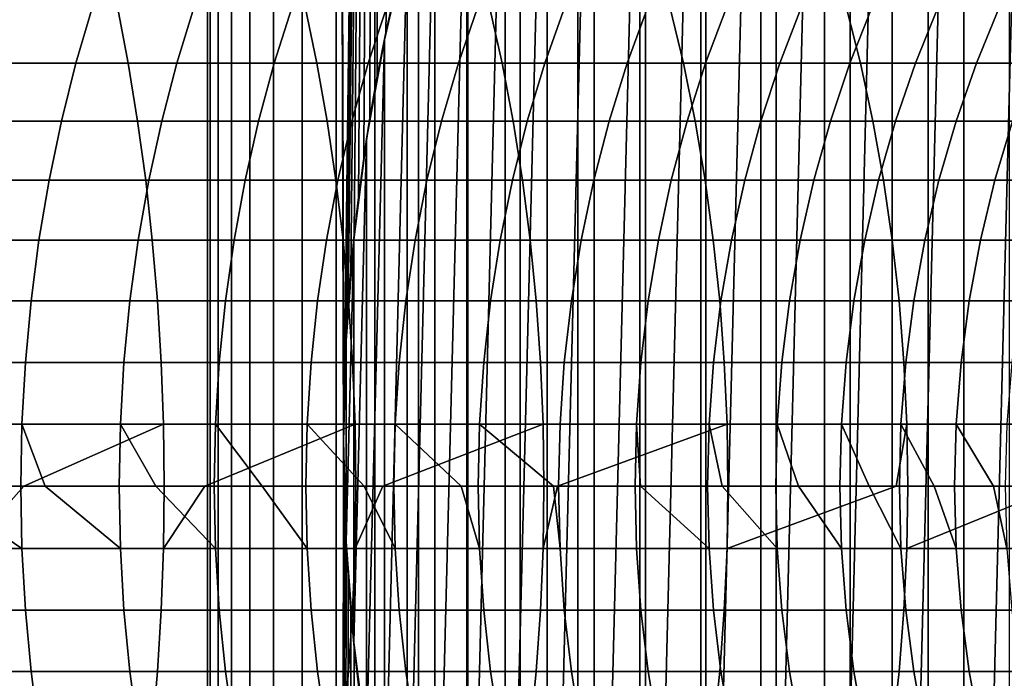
# Model space of a CAD drawing. Header units: metres. Extents: x -244 to 24, y -123 to 0.
# Tile 108 of 146: x -26 to -15, y -31 to -24. Entities that reach past the tile are written whole.
import ezdxf

# ---------------------------------------------------------------- set-up
doc = ezdxf.new("R2010")
doc.units = ezdxf.units.M
doc.layers.add('solid_10_231_103_000', color=7, linetype='CONTINUOUS')

msp = doc.modelspace()

# ---------------------------------------------------------------- linework, layer by layer
at = {"layer": 'solid_10_231_103_000'}
for points in [[(-23.5, -107), (-23.470789, -107, 1.171371), (-23.470787, -1, 1.171378), (-23.5, -1)], [(-23.470789, -107, -1.171371), (-23.5, -107), (-23.5, -1), (-23.470787, -1, -1.171379)], [(-23.470789, -107, 1.171371), (-23.383224, -107, 2.339831), (-23.383223, -1, 2.339844), (-23.470787, -1, 1.171378)], [(-23.470787, -1, -1.171379), (-23.383223, -1, -2.339845), (-23.383224, -107, -2.339831), (-23.470789, -107, -1.171371)], [(-23.383224, -107, 2.339831), (-23.237528, -107, 3.502476), (-23.237524, -1, 3.502493), (-23.383223, -1, 2.339844)], [(-23.383223, -1, -2.339845), (-23.237524, -1, -3.502494), (-23.237528, -107, -3.502476), (-23.383224, -107, -2.339831)], [(-23.237528, -107, 3.502476), (-23.034058, -107, 4.656412), (-23.034054, -1, 4.656434), (-23.237524, -1, 3.502493)], [(-23.237524, -1, -3.502494), (-23.034054, -1, -4.656436), (-23.034058, -107, -4.656412), (-23.237528, -107, -3.502476)], [(-23.034058, -107, 4.656412), (-22.773323, -107, 5.798772), (-22.773315, -1, 5.798798), (-23.034054, -1, 4.656434)], [(-23.034054, -1, -4.656436), (-22.773315, -1, -5.7988), (-22.773323, -107, -5.798772), (-23.034058, -107, -4.656412)], [(-22.773323, -107, 5.798772), (-22.455971, -107, 6.926718), (-22.455961, -1, 6.926746), (-22.773315, -1, 5.798798)], [(-22.773315, -1, -5.7988), (-22.455959, -1, -6.926749), (-22.455971, -107, -6.926718), (-22.773323, -107, -5.798772)], [(-22.455971, -107, 6.926718), (-22.082787, -107, 8.037445), (-22.082777, -1, 8.037473), (-22.455961, -1, 6.926746)], [(-22.455959, -1, -6.926749), (-22.082775, -1, -8.037476), (-22.082787, -107, -8.037445), (-22.455971, -107, -6.926718)], [(-22.082787, -107, 8.037445), (-21.654701, -107, 9.128193), (-21.65469, -1, 9.128219), (-22.082777, -1, 8.037473)], [(-22.000078, -28.501669, -8.261148), (-22.082787, -107, -8.037445), (-22.082775, -1, -8.037476)], [(-21.987936, -27.770149, -8.293411), (-21.997023, -28.137754, -8.269279), (-22.082775, -1, -8.037476), (-21.65469, -1, -9.128221)], [(-22.000078, -28.501669, -8.261148), (-22.082775, -1, -8.037476), (-21.997023, -28.137754, -8.269279)], [(-21.987936, -27.770149, -8.293411), (-21.65469, -1, -9.128221), (-21.972406, -27.397804, -8.334468)], [(-21.972406, -27.397804, -8.334468), (-21.65469, -1, -9.128221), (-21.949986, -27.017151, -8.39334)], [(-21.949986, -27.017151, -8.39334), (-21.65469, -1, -9.128221), (-21.920256, -26.627705, -8.470679)], [(-21.920256, -26.627705, -8.470679), (-21.65469, -1, -9.128221), (-21.88204, -26.22522, -8.568915)], [(-21.88204, -26.22522, -8.568915), (-21.65469, -1, -9.128221), (-21.835014, -25.810049, -8.688046)], [(-21.835014, -25.810049, -8.688046), (-21.65469, -1, -9.128221), (-21.777472, -25.379335, -8.831292)], [(-21.777472, -25.379335, -8.831292), (-21.65469, -1, -9.128221), (-21.709034, -24.933342, -8.998214)], [(-21.709034, -24.933342, -8.998214), (-21.65469, -1, -9.128221), (-21.627775, -24.470592, -9.191807)], [(-21.654701, -107, 9.128193), (-21.172779, -107, 10.196246), (-21.172768, -1, 10.196269), (-21.65469, -1, 9.128219)], [(-21.533094, -23.99124, -9.411476), (-21.627775, -24.470592, -9.191807), (-21.65469, -1, -9.128221), (-21.172768, -1, -10.19627)], [(-21.533094, -23.99124, -9.411476), (-21.172768, -1, -10.19627), (-21.422625, -23.493219, -9.660287)], [(-21.172779, -107, 10.196246), (-20.638218, -107, 11.238949), (-20.638206, -1, 11.23897), (-21.172768, -1, 10.196269)], [(-20.638218, -107, 11.238949), (-20.052347, -107, 12.253709), (-20.052336, -1, 12.253728), (-20.638206, -1, 11.23897)], [(-20.052347, -107, 12.253709), (-19.416624, -107, 13.238004), (-19.416611, -1, 13.238022), (-20.052336, -1, 12.253728)], [(-19.416624, -107, 13.238004), (-18.732626, -107, 14.189387), (-18.732615, -1, 14.189404), (-19.416611, -1, 13.238022)], [(-18.732626, -107, 14.189387), (-18.002056, -107, 15.105494), (-18.002045, -1, 15.105509), (-18.732615, -1, 14.189404)], [(-18.002056, -107, 15.105494), (-17.22673, -107, 15.984046), (-17.226719, -1, 15.984059), (-18.002045, -1, 15.105509)], [(-17.22673, -107, 15.984046), (-16.408577, -107, 16.822859), (-16.408566, -1, 16.82287), (-17.226719, -1, 15.984059)], [(-16.408577, -107, 16.822859), (-15.549629, -107, 17.619848), (-15.549617, -1, 17.619858), (-16.408566, -1, 16.82287)], [(-15.549629, -107, 17.619848), (-14.652022, -107, 18.37303), (-14.652011, -1, 18.373039), (-15.549617, -1, 17.619858)], [(-15.157004, -44.445679, -100), (-15.157004, -12.554319, -100), (-14.330184, -11.807316, -100)], [(-14.330184, -45.192684, -100), (-15.157004, -44.445679, -100), (-14.330184, -11.807316, -100)], [(-15.945681, -43.657005, -100), (-15.945681, -13.342996, -100), (-15.157004, -12.554319, -100)], [(-15.157004, -44.445679, -100), (-15.945681, -43.657005, -100), (-15.157004, -12.554319, -100)], [(-16.692684, -42.830185, -100), (-16.692684, -14.169816, -100), (-15.945681, -13.342996, -100)], [(-15.945681, -43.657005, -100), (-16.692684, -42.830185, -100), (-15.945681, -13.342996, -100)], [(-17.396851, -41.966587, -100), (-17.396851, -15.033413, -100), (-16.692684, -14.169816, -100)], [(-16.692684, -42.830185, -100), (-17.396851, -41.966587, -100), (-16.692684, -14.169816, -100)], [(-18.056993, -41.0676, -100), (-18.056993, -15.932399, -100), (-17.396851, -15.033413, -100)], [(-17.396851, -41.966587, -100), (-18.056993, -41.0676, -100), (-17.396851, -15.033413, -100)], [(-18.670191, -40.137177, -100), (-18.670191, -16.862823, -100), (-18.056993, -15.932399, -100)], [(-18.056993, -41.0676, -100), (-18.670191, -40.137177, -100), (-18.056993, -15.932399, -100)], [(-19.23547, -39.176891, -100), (-19.23547, -17.823109, -100), (-18.670191, -16.862823, -100)], [(-18.670191, -40.137177, -100), (-19.23547, -39.176891, -100), (-18.670191, -16.862823, -100)], [(-19.751841, -38.188374, -100), (-19.751841, -18.811626, -100), (-19.23547, -17.823109, -100)], [(-19.23547, -39.176891, -100), (-19.751841, -38.188374, -100), (-19.23547, -17.823109, -100)], [(-20.217093, -37.17577, -100), (-20.217093, -19.82423, -100), (-19.751841, -18.811626, -100)], [(-19.751841, -38.188374, -100), (-20.217093, -37.17577, -100), (-19.751841, -18.811626, -100)], [(-20.630447, -36.140938, -100), (-20.630447, -20.859064, -100), (-20.217093, -19.82423, -100)], [(-20.217093, -37.17577, -100), (-20.630447, -36.140938, -100), (-20.217093, -19.82423, -100)], [(-20.99114, -35.085739, -100), (-20.99114, -21.914261, -100), (-20.630447, -20.859064, -100)], [(-20.630447, -36.140938, -100), (-20.99114, -35.085739, -100), (-20.630447, -20.859064, -100)], [(-21.297712, -34.014267, -100), (-21.297712, -22.985733, -100), (-20.99114, -21.914261, -100)], [(-20.99114, -35.085739, -100), (-21.297712, -34.014267, -100), (-20.99114, -21.914261, -100)], [(-21.295355, -22.976419, -9.937699), (-21.297712, -22.985733, -100), (-21.549604, -24.071247, -100), (-21.422625, -23.493219, -9.660287)], [(-21.549604, -32.928753, -100), (-21.549604, -24.071247, -100), (-21.297712, -22.985733, -100)], [(-21.297712, -34.014267, -100), (-21.549604, -32.928753, -100), (-21.297712, -22.985733, -100)], [(-21.533094, -23.99124, -9.411476), (-21.422625, -23.493219, -9.660287), (-21.549604, -24.071247, -100)], [(-26.605532, -23.705347, 216.842758), (-26.495928, -24.328758, 217.105515), (-24.376387, -24.328758, 216.173843), (-24.495872, -23.705347, 215.915421)], [(-26.101212, -24.328758, 191.509506), (-25.926508, -23.705347, 191.734314), (-24.769331, -23.705347, 190.799286), (-24.952431, -24.328758, 190.581268)], [(-24.952431, -24.328758, 190.581268), (-24.769331, -23.705347, 190.799286), (-23.648436, -23.705347, 189.82106), (-23.83967, -24.328758, 189.610138)], [(-24.495872, -23.705347, 215.915421), (-24.376387, -24.328758, 216.173843), (-22.293692, -24.328758, 215.162476), (-22.422892, -23.705347, 214.908768)], [(-23.83967, -24.328758, 189.610138), (-23.648436, -23.705347, 189.82106), (-22.565437, -23.705347, 188.801041), (-22.764532, -24.328758, 188.597519)], [(-22.764532, -24.328758, 188.597519), (-22.565437, -23.705347, 188.801041), (-21.521893, -23.705347, 187.740677), (-21.728559, -24.328758, 187.544861)], [(-22.422892, -23.705347, 214.908768), (-22.293692, -24.328758, 215.162476), (-20.250843, -24.328758, 214.072861), (-20.389568, -23.705347, 213.824249)], [(-21.728559, -24.328758, 187.544861), (-21.521893, -23.705347, 187.740677), (-20.5193, -23.705347, 186.641525), (-20.733242, -24.328758, 186.45369)], [(-20.733242, -24.328758, 186.45369), (-20.5193, -23.705347, 186.641525), (-19.559103, -23.705347, 185.505142), (-19.780014, -24.328758, 185.325562)], [(-20.389568, -23.705347, 213.824249), (-20.250843, -24.328758, 214.072861), (-18.250774, -24.328758, 212.906586), (-18.398827, -23.705347, 212.663406)], [(-19.780014, -24.328758, 185.325562), (-19.559103, -23.705347, 185.505142), (-18.642685, -23.705347, 184.333176), (-18.870245, -24.328758, 184.162094)], [(-18.870245, -24.328758, 184.162094), (-18.642685, -23.705347, 184.333176), (-17.771358, -23.705347, 183.127304), (-18.005243, -24.328758, 182.964966)], [(-18.398827, -23.705347, 212.663406), (-18.250774, -24.328758, 212.906586), (-16.296364, -24.328758, 211.665298), (-16.453529, -23.705347, 211.427917)], [(-18.005243, -24.328758, 182.964966), (-17.771358, -23.705347, 183.127304), (-16.946381, -23.705347, 181.889267), (-17.186253, -24.328758, 181.735916)], [(-17.186253, -24.328758, 181.735916), (-16.946381, -23.705347, 181.889267), (-16.168936, -23.705347, 180.620834), (-16.41445, -24.328758, 180.476685)], [(-16.453529, -23.705347, 211.427917), (-16.296364, -24.328758, 211.665298), (-14.390423, -24.328758, 210.350815), (-14.556477, -23.705347, 210.119553)], [(-16.41445, -24.328758, 180.476685), (-16.168936, -23.705347, 180.620834), (-15.440145, -23.705347, 179.323853), (-15.690947, -24.328758, 179.189102)], [(-15.690947, -24.328758, 179.189102), (-15.440145, -23.705347, 179.323853), (-14.761051, -23.705347, 178.000153), (-15.016782, -24.328758, 177.875015)], [(-15.016782, -24.328758, 177.875015), (-14.761051, -23.705347, 178.000153), (-14.132635, -23.705347, 176.651657), (-14.392926, -24.328758, 176.536316)], [(-21.533094, -23.99124, -9.411476), (-21.549604, -24.071247, -100), (-21.746326, -25.168739, -100), (-21.627775, -24.470592, -9.191807)], [(-21.746326, -31.831261, -100), (-21.746326, -25.168739, -100), (-21.549604, -24.071247, -100)], [(-21.549604, -32.928753, -100), (-21.746326, -31.831261, -100), (-21.549604, -24.071247, -100)], [(-26.495928, -24.328758, 217.105515), (-26.400206, -24.967407, 217.335007), (-24.27203, -24.967407, 216.399536), (-24.376387, -24.328758, 216.173843)], [(-26.25379, -24.967407, 191.313171), (-26.101212, -24.328758, 191.509506), (-24.952431, -24.328758, 190.581268), (-25.112343, -24.967407, 190.390869)], [(-25.112343, -24.967407, 190.390869), (-24.952431, -24.328758, 190.581268), (-23.83967, -24.328758, 189.610138), (-24.006687, -24.967407, 189.425934)], [(-24.376387, -24.328758, 216.173843), (-24.27203, -24.967407, 216.399536), (-22.180855, -24.967407, 215.384048), (-22.293692, -24.328758, 215.162476)], [(-24.006687, -24.967407, 189.425934), (-23.83967, -24.328758, 189.610138), (-22.764532, -24.328758, 188.597519), (-22.938412, -24.967407, 188.419785)], [(-22.938412, -24.967407, 188.419785), (-22.764532, -24.328758, 188.597519), (-21.728559, -24.328758, 187.544861), (-21.909054, -24.967407, 187.37384)], [(-22.293692, -24.328758, 215.162476), (-22.180855, -24.967407, 215.384048), (-20.129684, -24.967407, 214.289993), (-20.250843, -24.328758, 214.072861)], [(-21.909054, -24.967407, 187.37384), (-21.728559, -24.328758, 187.544861), (-20.733242, -24.328758, 186.45369), (-20.920092, -24.967407, 186.289627)], [(-20.920092, -24.967407, 186.289627), (-20.733242, -24.328758, 186.45369), (-19.780014, -24.328758, 185.325562), (-19.97295, -24.967407, 185.168701)], [(-20.250843, -24.328758, 214.072861), (-20.129684, -24.967407, 214.289993), (-18.121471, -24.967407, 213.118958), (-18.250774, -24.328758, 212.906586)], [(-19.97295, -24.967407, 185.168701), (-19.780014, -24.328758, 185.325562), (-18.870245, -24.328758, 184.162094), (-19.068989, -24.967407, 184.012665)], [(-19.068989, -24.967407, 184.012665), (-18.870245, -24.328758, 184.162094), (-18.005243, -24.328758, 182.964966), (-18.209509, -24.967407, 182.823196)], [(-18.250774, -24.328758, 212.906586), (-18.121471, -24.967407, 213.118958), (-16.159101, -24.967407, 211.872635), (-16.296364, -24.328758, 211.665298)], [(-18.209509, -24.967407, 182.823196), (-18.005243, -24.328758, 182.964966), (-17.186253, -24.328758, 181.735916), (-17.395746, -24.967407, 181.60199)], [(-17.395746, -24.967407, 181.60199), (-17.186253, -24.328758, 181.735916), (-16.41445, -24.328758, 180.476685), (-16.628872, -24.967407, 180.3508)], [(-16.628872, -24.967407, 180.3508), (-16.41445, -24.328758, 180.476685), (-15.690947, -24.328758, 179.189102), (-15.909987, -24.967407, 179.071442)], [(-16.296364, -24.328758, 211.665298), (-16.159101, -24.967407, 211.872635), (-14.245399, -24.967407, 210.552795), (-14.390423, -24.328758, 210.350815)], [(-15.909987, -24.967407, 179.071442), (-15.690947, -24.328758, 179.189102), (-15.016782, -24.328758, 177.875015), (-15.240128, -24.967407, 177.765732)], [(-15.240128, -24.967407, 177.765732), (-15.016782, -24.328758, 177.875015), (-14.392926, -24.328758, 176.536316), (-14.620255, -24.967407, 176.435577)], [(-21.709034, -24.933342, -8.998214), (-21.627775, -24.470592, -9.191807), (-21.746326, -25.168739, -100)], [(-26.400206, -24.967407, 217.335007), (-26.318674, -25.619209, 217.530472), (-24.183147, -25.619209, 216.591766), (-24.27203, -24.967407, 216.399536)], [(-26.383747, -25.619209, 191.14595), (-26.25379, -24.967407, 191.313171), (-25.112343, -24.967407, 190.390869), (-25.248547, -25.619209, 190.228683)], [(-25.248547, -25.619209, 190.228683), (-25.112343, -24.967407, 190.390869), (-24.006687, -24.967407, 189.425934), (-24.148943, -25.619209, 189.269043)], [(-24.27203, -24.967407, 216.399536), (-24.183147, -25.619209, 216.591766), (-22.084747, -25.619209, 215.572769), (-22.180855, -24.967407, 215.384048)], [(-24.148943, -25.619209, 189.269043), (-24.006687, -24.967407, 189.425934), (-22.938412, -24.967407, 188.419785), (-23.086514, -25.619209, 188.268387)], [(-23.086514, -25.619209, 188.268387), (-22.938412, -24.967407, 188.419785), (-21.909054, -24.967407, 187.37384), (-22.062788, -25.619209, 187.22818)], [(-22.180855, -24.967407, 215.384048), (-22.084747, -25.619209, 215.572769), (-20.026491, -25.619209, 214.47493), (-20.129684, -24.967407, 214.289993)], [(-22.062788, -25.619209, 187.22818), (-21.909054, -24.967407, 187.37384), (-20.920092, -24.967407, 186.289627), (-21.079239, -25.619209, 186.149902)], [(-21.709034, -24.933342, -8.998214), (-21.746326, -25.168739, -100), (-21.887127, -26.27442, -100), (-21.777472, -25.379335, -8.831292)], [(-21.079239, -25.619209, 186.149902), (-20.920092, -24.967407, 186.289627), (-19.97295, -24.967407, 185.168701), (-20.13728, -25.619209, 185.03511)], [(-20.13728, -25.619209, 185.03511), (-19.97295, -24.967407, 185.168701), (-19.068989, -24.967407, 184.012665), (-19.238266, -25.619209, 183.885406)], [(-20.129684, -24.967407, 214.289993), (-20.026491, -25.619209, 214.47493), (-18.011339, -25.619209, 213.299866), (-18.121471, -24.967407, 213.118958)], [(-19.238266, -25.619209, 183.885406), (-19.068989, -24.967407, 184.012665), (-18.209509, -24.967407, 182.823196), (-18.383492, -25.619209, 182.702438)], [(-18.383492, -25.619209, 182.702438), (-18.209509, -24.967407, 182.823196), (-17.395746, -24.967407, 181.60199), (-17.574183, -25.619209, 181.4879)], [(-18.121471, -24.967407, 213.118958), (-18.011339, -25.619209, 213.299866), (-16.042191, -25.619209, 212.049225), (-16.159101, -24.967407, 211.872635)], [(-17.574183, -25.619209, 181.4879), (-17.395746, -24.967407, 181.60199), (-16.628872, -24.967407, 180.3508), (-16.811504, -25.619209, 180.243576)], [(-16.811504, -25.619209, 180.243576), (-16.628872, -24.967407, 180.3508), (-15.909987, -24.967407, 179.071442), (-16.096554, -25.619209, 178.971207)], [(-16.159101, -24.967407, 211.872635), (-16.042191, -25.619209, 212.049225), (-14.121875, -25.619209, 210.724823), (-14.245399, -24.967407, 210.552795)], [(-16.096554, -25.619209, 178.971207), (-15.909987, -24.967407, 179.071442), (-15.240128, -24.967407, 177.765732), (-15.430359, -25.619209, 177.672653)], [(-15.430359, -25.619209, 177.672653), (-15.240128, -24.967407, 177.765732), (-14.620255, -24.967407, 176.435577), (-14.813879, -25.619209, 176.349777)], [(-14.813879, -25.619209, 176.349777), (-14.620255, -24.967407, 176.435577), (-14.051261, -24.967407, 175.08287), (-14.247999, -25.619209, 175.004471)], [(-21.887127, -30.72558, -100), (-21.887127, -26.27442, -100), (-21.746326, -25.168739, -100)], [(-21.746326, -31.831261, -100), (-21.887127, -30.72558, -100), (-21.746326, -25.168739, -100)], [(-21.835014, -25.810049, -8.688046), (-21.777472, -25.379335, -8.831292), (-21.887127, -26.27442, -100)], [(-26.490658, -26.28204, 191.008392), (-26.383747, -25.619209, 191.14595), (-25.248547, -25.619209, 190.228683), (-25.360598, -26.28204, 190.095276)], [(-26.318674, -25.619209, 217.530472), (-26.2516, -26.28204, 217.691269), (-24.110025, -26.28204, 216.749908), (-24.183147, -25.619209, 216.591766)], [(-25.360598, -26.28204, 190.095276), (-25.248547, -25.619209, 190.228683), (-24.148943, -25.619209, 189.269043), (-24.26597, -26.28204, 189.139969)], [(-24.26597, -26.28204, 189.139969), (-24.148943, -25.619209, 189.269043), (-23.086514, -25.619209, 188.268387), (-23.208351, -26.28204, 188.143845)], [(-24.183147, -25.619209, 216.591766), (-24.110025, -26.28204, 216.749908), (-22.005682, -26.28204, 215.728012), (-22.084747, -25.619209, 215.572769)], [(-23.208351, -26.28204, 188.143845), (-23.086514, -25.619209, 188.268387), (-22.062788, -25.619209, 187.22818), (-22.18926, -26.28204, 187.108353)], [(-22.18926, -26.28204, 187.108353), (-22.062788, -25.619209, 187.22818), (-21.079239, -25.619209, 186.149902), (-21.210163, -26.28204, 186.034958)], [(-22.084747, -25.619209, 215.572769), (-22.005682, -26.28204, 215.728012), (-19.941597, -26.28204, 214.627075), (-20.026491, -25.619209, 214.47493)], [(-21.210163, -26.28204, 186.034958), (-21.079239, -25.619209, 186.149902), (-20.13728, -25.619209, 185.03511), (-20.272469, -26.28204, 184.925201)], [(-20.272469, -26.28204, 184.925201), (-20.13728, -25.619209, 185.03511), (-19.238266, -25.619209, 183.885406), (-19.377525, -26.28204, 183.780701)], [(-20.026491, -25.619209, 214.47493), (-19.941597, -26.28204, 214.627075), (-17.920736, -26.28204, 213.448669), (-18.011339, -25.619209, 213.299866)], [(-19.377525, -26.28204, 183.780701), (-19.238266, -25.619209, 183.885406), (-18.383492, -25.619209, 182.702438), (-18.526619, -26.28204, 182.603088)], [(-18.526619, -26.28204, 182.603088), (-18.383492, -25.619209, 182.702438), (-17.574183, -25.619209, 181.4879), (-17.720974, -26.28204, 181.394058)], [(-18.011339, -25.619209, 213.299866), (-17.920736, -26.28204, 213.448669), (-15.946011, -26.28204, 212.194504), (-16.042191, -25.619209, 212.049225)], [(-17.720974, -26.28204, 181.394058), (-17.574183, -25.619209, 181.4879), (-16.811504, -25.619209, 180.243576), (-16.961748, -26.28204, 180.15535)], [(-16.961748, -26.28204, 180.15535), (-16.811504, -25.619209, 180.243576), (-16.096554, -25.619209, 178.971207), (-16.250034, -26.28204, 178.888763)], [(-16.250034, -26.28204, 178.888763), (-16.096554, -25.619209, 178.971207), (-15.430359, -25.619209, 177.672653), (-15.586857, -26.28204, 177.596085)], [(-16.042191, -25.619209, 212.049225), (-15.946011, -26.28204, 212.194504), (-14.020257, -26.28204, 210.866348), (-14.121875, -25.619209, 210.724823)], [(-15.586857, -26.28204, 177.596085), (-15.430359, -25.619209, 177.672653), (-14.813879, -25.619209, 176.349777), (-14.973167, -26.28204, 176.27919)], [(-14.973167, -26.28204, 176.27919), (-14.813879, -25.619209, 176.349777), (-14.247999, -25.619209, 175.004471), (-14.409849, -26.28204, 174.939987)], [(-21.88204, -26.22522, -8.568915), (-21.835014, -25.810049, -8.688046), (-21.887127, -26.27442, -100)], [(-26.574175, -26.953733, 190.900925), (-26.490658, -26.28204, 191.008392), (-25.360598, -26.28204, 190.095276), (-25.44813, -26.953733, 189.991058)], [(-26.2516, -26.28204, 217.691269), (-26.199203, -26.953733, 217.816879), (-24.052904, -26.953733, 216.873444), (-24.110025, -26.28204, 216.749908)], [(-25.44813, -26.953733, 189.991058), (-25.360598, -26.28204, 190.095276), (-24.26597, -26.28204, 189.139969), (-24.357391, -26.953733, 189.039139)], [(-24.357391, -26.953733, 189.039139), (-24.26597, -26.28204, 189.139969), (-23.208351, -26.28204, 188.143845), (-23.303528, -26.953733, 188.046555)], [(-24.110025, -26.28204, 216.749908), (-24.052904, -26.953733, 216.873444), (-21.943918, -26.953733, 215.849304), (-22.005682, -26.28204, 215.728012)], [(-23.303528, -26.953733, 188.046555), (-23.208351, -26.28204, 188.143845), (-22.18926, -26.28204, 187.108353), (-22.288059, -26.953733, 187.01474)], [(-22.288059, -26.953733, 187.01474), (-22.18926, -26.28204, 187.108353), (-21.210163, -26.28204, 186.034958), (-21.312441, -26.953733, 185.94516)], [(-22.005682, -26.28204, 215.728012), (-21.943918, -26.953733, 215.849304), (-19.875278, -26.953733, 214.745941), (-19.941597, -26.28204, 214.627075)], [(-21.88204, -26.22522, -8.568915), (-21.887127, -26.27442, -100), (-21.971743, -27.385567, -100), (-21.920256, -26.627705, -8.470679)], [(-21.971743, -29.614433, -100), (-21.971743, -27.385567, -100), (-21.887127, -26.27442, -100)], [(-21.887127, -30.72558, -100), (-21.971743, -29.614433, -100), (-21.887127, -26.27442, -100)], [(-21.312441, -26.953733, 185.94516), (-21.210163, -26.28204, 186.034958), (-20.272469, -26.28204, 184.925201), (-20.378077, -26.953733, 184.839355)], [(-20.378077, -26.953733, 184.839355), (-20.272469, -26.28204, 184.925201), (-19.377525, -26.28204, 183.780701), (-19.486313, -26.953733, 183.698914)], [(-19.941597, -26.28204, 214.627075), (-19.875278, -26.953733, 214.745941), (-17.84996, -26.953733, 213.564926), (-17.920736, -26.28204, 213.448669)], [(-19.486313, -26.953733, 183.698914), (-19.377525, -26.28204, 183.780701), (-18.526619, -26.28204, 182.603088), (-18.638428, -26.953733, 182.525482)], [(-18.638428, -26.953733, 182.525482), (-18.526619, -26.28204, 182.603088), (-17.720974, -26.28204, 181.394058), (-17.835646, -26.953733, 181.320755)], [(-17.920736, -26.28204, 213.448669), (-17.84996, -26.953733, 213.564926), (-15.870877, -26.953733, 212.307983), (-15.946011, -26.28204, 212.194504)], [(-17.835646, -26.953733, 181.320755), (-17.720974, -26.28204, 181.394058), (-16.961748, -26.28204, 180.15535), (-17.079117, -26.953733, 180.086441)], [(-17.079117, -26.953733, 180.086441), (-16.961748, -26.28204, 180.15535), (-16.250034, -26.28204, 178.888763), (-16.369932, -26.953733, 178.824341)], [(-16.369932, -26.953733, 178.824341), (-16.250034, -26.28204, 178.888763), (-15.586857, -26.28204, 177.596085), (-15.709109, -26.953733, 177.53627)], [(-15.946011, -26.28204, 212.194504), (-15.870877, -26.953733, 212.307983), (-13.940874, -26.953733, 210.976898), (-14.020257, -26.28204, 210.866348)], [(-15.709109, -26.953733, 177.53627), (-15.586857, -26.28204, 177.596085), (-14.973167, -26.28204, 176.27919), (-15.0976, -26.953733, 176.224045)], [(-15.0976, -26.953733, 176.224045), (-14.973167, -26.28204, 176.27919), (-14.409849, -26.28204, 174.939987), (-14.536283, -26.953733, 174.889603)], [(-21.949986, -27.017151, -8.39334), (-21.920256, -26.627705, -8.470679), (-21.971743, -27.385567, -100)], [(-26.634026, -27.632103, 190.823914), (-26.574175, -26.953733, 190.900925), (-25.44813, -26.953733, 189.991058), (-25.510857, -27.632103, 189.916367)], [(-26.199203, -26.953733, 217.816879), (-26.161655, -27.632103, 217.906891), (-24.011969, -27.632103, 216.96196), (-24.052904, -26.953733, 216.873444)], [(-25.510857, -27.632103, 189.916367), (-25.44813, -26.953733, 189.991058), (-24.357391, -26.953733, 189.039139), (-24.422905, -27.632103, 188.966888)], [(-24.422905, -27.632103, 188.966888), (-24.357391, -26.953733, 189.039139), (-23.303528, -26.953733, 188.046555), (-23.371735, -27.632103, 187.976837)], [(-24.052904, -26.953733, 216.873444), (-24.011969, -27.632103, 216.96196), (-21.899656, -27.632103, 215.936218), (-21.943918, -26.953733, 215.849304)], [(-23.371735, -27.632103, 187.976837), (-23.303528, -26.953733, 188.046555), (-22.288059, -26.953733, 187.01474), (-22.35886, -27.632103, 186.947647)], [(-22.35886, -27.632103, 186.947647), (-22.288059, -26.953733, 187.01474), (-21.312441, -26.953733, 185.94516), (-21.385733, -27.632103, 185.880798)], [(-21.949986, -27.017151, -8.39334), (-21.971743, -27.385567, -100), (-22, -28.5, -100), (-21.972406, -27.397804, -8.334468)], [(-21.943918, -26.953733, 215.849304), (-21.899656, -27.632103, 215.936218), (-19.827753, -27.632103, 214.8311), (-19.875278, -26.953733, 214.745941)], [(-21.385733, -27.632103, 185.880798), (-21.312441, -26.953733, 185.94516), (-20.378077, -26.953733, 184.839355), (-20.453758, -27.632103, 184.777817)], [(-20.453758, -27.632103, 184.777817), (-20.378077, -26.953733, 184.839355), (-19.486313, -26.953733, 183.698914), (-19.564272, -27.632103, 183.640305)], [(-19.875278, -26.953733, 214.745941), (-19.827753, -27.632103, 214.8311), (-17.79924, -27.632103, 213.648239), (-17.84996, -26.953733, 213.564926)], [(-19.564272, -27.632103, 183.640305), (-19.486313, -26.953733, 183.698914), (-18.638428, -26.953733, 182.525482), (-18.718554, -27.632103, 182.469864)], [(-18.718554, -27.632103, 182.469864), (-18.638428, -26.953733, 182.525482), (-17.835646, -26.953733, 181.320755), (-17.917822, -27.632103, 181.268219)], [(-17.917822, -27.632103, 181.268219), (-17.835646, -26.953733, 181.320755), (-17.079117, -26.953733, 180.086441), (-17.163227, -27.632103, 180.037064)], [(-17.84996, -26.953733, 213.564926), (-17.79924, -27.632103, 213.648239), (-15.817035, -27.632103, 212.389313), (-15.870877, -26.953733, 212.307983)], [(-17.163227, -27.632103, 180.037064), (-17.079117, -26.953733, 180.086441), (-16.369932, -26.953733, 178.824341), (-16.455853, -27.632103, 178.778183)], [(-16.455853, -27.632103, 178.778183), (-16.369932, -26.953733, 178.824341), (-15.709109, -26.953733, 177.53627), (-15.796719, -27.632103, 177.493393)], [(-15.870877, -26.953733, 212.307983), (-15.817035, -27.632103, 212.389313), (-13.883986, -27.632103, 211.056122), (-13.940874, -26.953733, 210.976898)], [(-15.796719, -27.632103, 177.493393), (-15.709109, -26.953733, 177.53627), (-15.0976, -26.953733, 176.224045), (-15.186771, -27.632103, 176.18454)], [(-15.186771, -27.632103, 176.18454), (-15.0976, -26.953733, 176.224045), (-14.536283, -26.953733, 174.889603), (-14.626889, -27.632103, 174.8535)], [(-21.971743, -29.614433, -100), (-22, -28.5, -100), (-21.971743, -27.385567, -100)], [(-21.987936, -27.770149, -8.293411), (-21.972406, -27.397804, -8.334468), (-22, -28.5, -100)], [(-26.670013, -28.314934, 190.777603), (-26.634026, -27.632103, 190.823914), (-25.510857, -27.632103, 189.916367), (-25.548574, -28.314934, 189.87146)], [(-26.161655, -27.632103, 217.906891), (-26.139078, -28.314934, 217.961029), (-23.987354, -28.314934, 217.015198), (-24.011969, -27.632103, 216.96196)], [(-25.548574, -28.314934, 189.87146), (-25.510857, -27.632103, 189.916367), (-24.422905, -27.632103, 188.966888), (-24.462299, -28.314934, 188.923431)], [(-24.462299, -28.314934, 188.923431), (-24.422905, -27.632103, 188.966888), (-23.371735, -27.632103, 187.976837), (-23.412748, -28.314934, 187.934921)], [(-24.011969, -27.632103, 216.96196), (-23.987354, -28.314934, 217.015198), (-21.873041, -28.314934, 215.98848), (-21.899656, -27.632103, 215.936218)], [(-23.412748, -28.314934, 187.934921), (-23.371735, -27.632103, 187.976837), (-22.35886, -27.632103, 186.947647), (-22.401432, -28.314934, 186.907318)], [(-22.401432, -28.314934, 186.907318), (-22.35886, -27.632103, 186.947647), (-21.385733, -27.632103, 185.880798), (-21.429806, -28.314934, 185.842102)], [(-21.899656, -27.632103, 215.936218), (-21.873041, -28.314934, 215.98848), (-19.799175, -28.314934, 214.882324), (-19.827753, -27.632103, 214.8311)], [(-21.429806, -28.314934, 185.842102), (-21.385733, -27.632103, 185.880798), (-20.453758, -27.632103, 184.777817), (-20.499266, -28.314934, 184.740829)], [(-20.499266, -28.314934, 184.740829), (-20.453758, -27.632103, 184.777817), (-19.564272, -27.632103, 183.640305), (-19.611149, -28.314934, 183.605057)], [(-19.827753, -27.632103, 214.8311), (-19.799175, -28.314934, 214.882324), (-17.768742, -28.314934, 213.698334), (-17.79924, -27.632103, 213.648239)], [(-19.611149, -28.314934, 183.605057), (-19.564272, -27.632103, 183.640305), (-18.718554, -27.632103, 182.469864), (-18.766733, -28.314934, 182.436432)], [(-18.766733, -28.314934, 182.436432), (-18.718554, -27.632103, 182.469864), (-17.917822, -27.632103, 181.268219), (-17.967236, -28.314934, 181.236618)], [(-17.967236, -28.314934, 181.236618), (-17.917822, -27.632103, 181.268219), (-17.163227, -27.632103, 180.037064), (-17.213802, -28.314934, 180.00737)], [(-17.79924, -27.632103, 213.648239), (-17.768742, -28.314934, 213.698334), (-15.784658, -28.314934, 212.438217), (-15.817035, -27.632103, 212.389313)], [(-17.213802, -28.314934, 180.00737), (-17.163227, -27.632103, 180.037064), (-16.455853, -27.632103, 178.778183), (-16.507519, -28.314934, 178.750427)], [(-16.507519, -28.314934, 178.750427), (-16.455853, -27.632103, 178.778183), (-15.796719, -27.632103, 177.493393), (-15.8494, -28.314934, 177.467621)], [(-15.8494, -28.314934, 177.467621), (-15.796719, -27.632103, 177.493393), (-15.186771, -27.632103, 176.18454), (-15.240392, -28.314934, 176.160782)], [(-15.817035, -27.632103, 212.389313), (-15.784658, -28.314934, 212.438217), (-13.84978, -28.314934, 211.103775), (-13.883986, -27.632103, 211.056122)], [(-15.240392, -28.314934, 176.160782), (-15.186771, -27.632103, 176.18454), (-14.626889, -27.632103, 174.8535), (-14.681371, -28.314934, 174.831787)], [(-21.997023, -28.137754, -8.269279), (-21.987936, -27.770149, -8.293411), (-22, -28.5, -100)], [(-22.000078, -28.501669, -8.261148), (-21.997023, -28.137754, -8.269279), (-22, -28.5, -100)], [(-26.561337, -29, 190.667969), (-26.670013, -28.314934, 190.777603), (-25.548574, -28.314934, 189.87146), (-25.561161, -29, 189.856461)], [(-26.139078, -28.314934, 217.961029), (-26.131542, -29, 217.97908), (-25.525881, -29, 217.722672), (-23.987354, -28.314934, 217.015198)], [(-25.292969, -29, 189.629105), (-25.561161, -29, 189.856461), (-25.548574, -28.314934, 189.87146)], [(-25.292969, -29, 189.629105), (-25.548574, -28.314934, 189.87146), (-24.462299, -28.314934, 188.923431), (-24.475445, -29, 188.908936)], [(-25.525881, -29, 217.722672), (-23.979141, -29, 217.032959), (-23.987354, -28.314934, 217.015198)], [(-24.070591, -29, 188.536484), (-24.475445, -29, 188.908936), (-24.462299, -28.314934, 188.923431)], [(-24.070591, -29, 188.536484), (-24.462299, -28.314934, 188.923431), (-23.412748, -28.314934, 187.934921), (-23.426434, -29, 187.920929)], [(-23.987354, -28.314934, 217.015198), (-23.979141, -29, 217.032959), (-23.530497, -29, 216.823334), (-21.873041, -28.314934, 215.98848)], [(-23.530497, -29, 216.823334), (-21.864159, -29, 216.00592), (-21.873041, -28.314934, 215.98848)], [(-22.896482, -29, 187.392166), (-23.426434, -29, 187.920929), (-23.412748, -28.314934, 187.934921)], [(-22.896482, -29, 187.392166), (-23.412748, -28.314934, 187.934921), (-22.401432, -28.314934, 186.907318), (-22.415638, -29, 186.89386)], [(-21.772827, -29, 186.198273), (-22.415638, -29, 186.89386), (-22.401432, -28.314934, 186.907318)], [(-21.772827, -29, 186.198273), (-22.401432, -28.314934, 186.907318), (-21.429806, -28.314934, 185.842102), (-21.444511, -29, 185.829193)], [(-21.873041, -28.314934, 215.98848), (-21.864159, -29, 216.00592), (-21.568098, -29, 215.854141), (-19.799175, -28.314934, 214.882324)], [(-21.568098, -29, 215.854141), (-19.789639, -29, 214.899414), (-19.799175, -28.314934, 214.882324)], [(-20.701717, -29, 184.957001), (-21.444511, -29, 185.829193), (-21.429806, -28.314934, 185.842102)], [(-20.701717, -29, 184.957001), (-21.429806, -28.314934, 185.842102), (-20.499266, -28.314934, 184.740829), (-20.51445, -29, 184.728485)], [(-19.685144, -29, 183.6707), (-20.51445, -29, 184.728485), (-20.499266, -28.314934, 184.740829)], [(-19.685144, -29, 183.6707), (-20.499266, -28.314934, 184.740829), (-19.611149, -28.314934, 183.605057), (-19.626791, -29, 183.593292)], [(-19.799175, -28.314934, 214.882324), (-19.789639, -29, 214.899414), (-19.641132, -29, 214.816284), (-17.768742, -28.314934, 213.698334)], [(-19.641132, -29, 214.816284), (-17.758564, -29, 213.715042), (-17.768742, -28.314934, 213.698334)], [(-19.626791, -29, 183.593292), (-19.611149, -28.314934, 183.605057), (-18.766733, -28.314934, 182.436432), (-18.782812, -29, 182.425262)], [(-18.725002, -29, 182.341736), (-18.782812, -29, 182.425262), (-18.766733, -28.314934, 182.436432)], [(-18.725002, -29, 182.341736), (-18.766733, -28.314934, 182.436432), (-17.967236, -28.314934, 181.236618), (-17.983725, -29, 181.226074)], [(-17.82308, -29, 180.97261), (-17.983725, -29, 181.226074), (-17.967236, -28.314934, 181.236618)], [(-17.82308, -29, 180.97261), (-17.967236, -28.314934, 181.236618), (-17.213802, -28.314934, 180.00737), (-17.230679, -29, 179.997452)], [(-17.768742, -28.314934, 213.698334), (-17.758564, -29, 213.715042), (-15.903051, -29, 212.539841), (-15.784658, -28.314934, 212.438217)], [(-16.981054, -29, 179.565842), (-17.230679, -29, 179.997452), (-17.213802, -28.314934, 180.00737)], [(-16.981054, -29, 179.565842), (-17.213802, -28.314934, 180.00737), (-16.507519, -28.314934, 178.750427), (-16.524759, -29, 178.741165)], [(-16.200493, -29, 178.124054), (-16.524759, -29, 178.741165), (-16.507519, -28.314934, 178.750427)], [(-16.200493, -29, 178.124054), (-16.507519, -28.314934, 178.750427), (-15.8494, -28.314934, 177.467621), (-15.866979, -29, 177.459015)], [(-15.903051, -29, 212.539841), (-15.773855, -29, 212.454529), (-15.784658, -28.314934, 212.438217)], [(-15.48285, -29, 176.649948), (-15.866979, -29, 177.459015), (-15.8494, -28.314934, 177.467621)], [(-15.48285, -29, 176.649948), (-15.8494, -28.314934, 177.467621), (-15.240392, -28.314934, 176.160782), (-15.258285, -29, 176.152847)], [(-15.784658, -28.314934, 212.438217), (-15.773855, -29, 212.454529), (-14.096597, -29, 211.304092), (-13.84978, -28.314934, 211.103775)], [(-14.829461, -29, 175.146255), (-15.258285, -29, 176.152847), (-15.240392, -28.314934, 176.160782)], [(-14.829461, -29, 175.146255), (-15.240392, -28.314934, 176.160782), (-14.681371, -28.314934, 174.831787), (-14.699552, -29, 174.824539)], [(-21.996967, -28.86558, -8.269425), (-22.082787, -107, -8.037445), (-22.000078, -28.501669, -8.261148)], [(-21.996967, -28.86558, -8.269425), (-22.000078, -28.501669, -8.261148), (-22, -28.5, -100), (-21.971743, -29.614433, -100)], [(-21.987825, -29.233162, -8.293702), (-22.082787, -107, -8.037445), (-21.996967, -28.86558, -8.269425)], [(-21.987825, -29.233162, -8.293702), (-21.996967, -28.86558, -8.269425), (-21.971743, -29.614433, -100)], [(-26.670013, -29.685066, 190.777603), (-26.682022, -29, 190.762146), (-26.561337, -29, 190.667969), (-25.548574, -29.685066, 189.87146)], [(-25.548574, -29.685066, 189.87146), (-26.561337, -29, 190.667969), (-25.561161, -29, 189.856461)], [(-23.987354, -29.685066, 217.015198), (-23.979141, -29, 217.032959), (-25.525881, -29, 217.722672), (-26.139078, -29.685066, 217.961029)], [(-26.139078, -29.685066, 217.961029), (-25.525881, -29, 217.722672), (-26.131542, -29, 217.97908)], [(-25.548574, -29.685066, 189.87146), (-25.561161, -29, 189.856461), (-25.292969, -29, 189.629105), (-24.462299, -29.685066, 188.923431)], [(-24.462299, -29.685066, 188.923431), (-25.292969, -29, 189.629105), (-24.475445, -29, 188.908936)], [(-24.462299, -29.685066, 188.923431), (-24.475445, -29, 188.908936), (-24.070591, -29, 188.536484), (-23.412748, -29.685066, 187.934921)], [(-23.412748, -29.685066, 187.934921), (-24.070591, -29, 188.536484), (-23.426434, -29, 187.920929)], [(-21.873041, -29.685066, 215.98848), (-21.864159, -29, 216.00592), (-23.530497, -29, 216.823334), (-23.987354, -29.685066, 217.015198)], [(-23.987354, -29.685066, 217.015198), (-23.530497, -29, 216.823334), (-23.979141, -29, 217.032959)], [(-23.412748, -29.685066, 187.934921), (-23.426434, -29, 187.920929), (-22.896482, -29, 187.392166), (-22.401432, -29.685066, 186.907318)], [(-22.401432, -29.685066, 186.907318), (-22.896482, -29, 187.392166), (-22.415638, -29, 186.89386)], [(-22.401432, -29.685066, 186.907318), (-22.415638, -29, 186.89386), (-21.772827, -29, 186.198273), (-21.429806, -29.685066, 185.842102)], [(-19.799175, -29.685066, 214.882324), (-19.789639, -29, 214.899414), (-21.568098, -29, 215.854141), (-21.873041, -29.685066, 215.98848)], [(-21.873041, -29.685066, 215.98848), (-21.568098, -29, 215.854141), (-21.864159, -29, 216.00592)], [(-21.429806, -29.685066, 185.842102), (-21.772827, -29, 186.198273), (-21.444511, -29, 185.829193)], [(-21.429806, -29.685066, 185.842102), (-21.444511, -29, 185.829193), (-20.701717, -29, 184.957001), (-20.499266, -29.685066, 184.740829)], [(-20.499266, -29.685066, 184.740829), (-20.701717, -29, 184.957001), (-20.51445, -29, 184.728485)], [(-20.499266, -29.685066, 184.740829), (-20.51445, -29, 184.728485), (-19.685144, -29, 183.6707), (-19.611149, -29.685066, 183.605057)], [(-17.768742, -29.685066, 213.698334), (-17.758564, -29, 213.715042), (-19.641132, -29, 214.816284), (-19.799175, -29.685066, 214.882324)], [(-19.799175, -29.685066, 214.882324), (-19.641132, -29, 214.816284), (-19.789639, -29, 214.899414)], [(-19.611149, -29.685066, 183.605057), (-19.685144, -29, 183.6707), (-19.626791, -29, 183.593292)], [(-19.611149, -29.685066, 183.605057), (-19.626791, -29, 183.593292), (-18.782812, -29, 182.425262), (-18.766733, -29.685066, 182.436432)], [(-18.766733, -29.685066, 182.436432), (-18.782812, -29, 182.425262), (-18.725002, -29, 182.341736), (-17.967236, -29.685066, 181.236618)], [(-17.967236, -29.685066, 181.236618), (-18.725002, -29, 182.341736), (-17.983725, -29, 181.226074)], [(-17.967236, -29.685066, 181.236618), (-17.983725, -29, 181.226074), (-17.82308, -29, 180.97261), (-17.213802, -29.685066, 180.00737)], [(-17.213802, -29.685066, 180.00737), (-17.82308, -29, 180.97261), (-17.230679, -29, 179.997452)], [(-15.784658, -29.685066, 212.438217), (-15.773855, -29, 212.454529), (-15.903051, -29, 212.539841), (-17.768742, -29.685066, 213.698334)], [(-17.768742, -29.685066, 213.698334), (-15.903051, -29, 212.539841), (-17.758564, -29, 213.715042)], [(-17.213802, -29.685066, 180.00737), (-17.230679, -29, 179.997452), (-16.981054, -29, 179.565842), (-16.507519, -29.685066, 178.750427)], [(-16.507519, -29.685066, 178.750427), (-16.981054, -29, 179.565842), (-16.524759, -29, 178.741165)], [(-16.507519, -29.685066, 178.750427), (-16.524759, -29, 178.741165), (-16.200493, -29, 178.124054), (-15.8494, -29.685066, 177.467621)], [(-15.8494, -29.685066, 177.467621), (-16.200493, -29, 178.124054), (-15.866979, -29, 177.459015)], [(-15.8494, -29.685066, 177.467621), (-15.866979, -29, 177.459015), (-15.48285, -29, 176.649948), (-15.240392, -29.685066, 176.160782)], [(-13.84978, -29.685066, 211.103775), (-13.838366, -29, 211.119659), (-14.096597, -29, 211.304092), (-15.784658, -29.685066, 212.438217)], [(-15.784658, -29.685066, 212.438217), (-14.096597, -29, 211.304092), (-15.773855, -29, 212.454529)], [(-15.240392, -29.685066, 176.160782), (-15.48285, -29, 176.649948), (-15.258285, -29, 176.152847)], [(-15.240392, -29.685066, 176.160782), (-15.258285, -29, 176.152847), (-14.829461, -29, 175.146255), (-14.681371, -29.685066, 174.831787)], [(-14.681371, -29.685066, 174.831787), (-14.829461, -29, 175.146255), (-14.699552, -29, 174.824539)], [(-21.97224, -29.605482, -8.334903), (-22.082787, -107, -8.037445), (-21.987825, -29.233162, -8.293702)], [(-21.97224, -29.605482, -8.334903), (-21.987825, -29.233162, -8.293702), (-21.971743, -29.614433, -100)], [(-21.949762, -29.986137, -8.393922), (-22.082787, -107, -8.037445), (-21.97224, -29.605482, -8.334903)], [(-21.949762, -29.986137, -8.393922), (-21.97224, -29.605482, -8.334903), (-21.971743, -29.614433, -100)], [(-21.919973, -30.375597, -8.47141), (-21.949762, -29.986137, -8.393922), (-21.971743, -29.614433, -100), (-21.887127, -30.72558, -100)], [(-26.634026, -30.367897, 190.823914), (-26.670013, -29.685066, 190.777603), (-25.548574, -29.685066, 189.87146), (-25.510857, -30.367897, 189.916367)], [(-26.139078, -29.685066, 217.961029), (-26.161655, -30.367897, 217.906891), (-24.011969, -30.367897, 216.96196), (-23.987354, -29.685066, 217.015198)], [(-25.510857, -30.367897, 189.916367), (-25.548574, -29.685066, 189.87146), (-24.462299, -29.685066, 188.923431), (-24.422905, -30.367897, 188.966888)], [(-24.422905, -30.367897, 188.966888), (-24.462299, -29.685066, 188.923431), (-23.412748, -29.685066, 187.934921), (-23.371735, -30.367897, 187.976837)], [(-23.987354, -29.685066, 217.015198), (-24.011969, -30.367897, 216.96196), (-21.899656, -30.367897, 215.936218), (-21.873041, -29.685066, 215.98848)], [(-23.371735, -30.367897, 187.976837), (-23.412748, -29.685066, 187.934921), (-22.401432, -29.685066, 186.907318), (-22.35886, -30.367897, 186.947647)], [(-22.35886, -30.367897, 186.947647), (-22.401432, -29.685066, 186.907318), (-21.429806, -29.685066, 185.842102), (-21.385733, -30.367897, 185.880798)], [(-21.873041, -29.685066, 215.98848), (-21.899656, -30.367897, 215.936218), (-19.827753, -30.367897, 214.8311), (-19.799175, -29.685066, 214.882324)], [(-21.385733, -30.367897, 185.880798), (-21.429806, -29.685066, 185.842102), (-20.499266, -29.685066, 184.740829), (-20.453758, -30.367897, 184.777817)], [(-20.453758, -30.367897, 184.777817), (-20.499266, -29.685066, 184.740829), (-19.611149, -29.685066, 183.605057), (-19.564272, -30.367897, 183.640305)], [(-19.799175, -29.685066, 214.882324), (-19.827753, -30.367897, 214.8311), (-17.79924, -30.367897, 213.648239), (-17.768742, -29.685066, 213.698334)], [(-19.564272, -30.367897, 183.640305), (-19.611149, -29.685066, 183.605057), (-18.766733, -29.685066, 182.436432), (-18.718554, -30.367897, 182.469864)], [(-18.718554, -30.367897, 182.469864), (-18.766733, -29.685066, 182.436432), (-17.967236, -29.685066, 181.236618), (-17.917822, -30.367897, 181.268219)], [(-17.917822, -30.367897, 181.268219), (-17.967236, -29.685066, 181.236618), (-17.213802, -29.685066, 180.00737), (-17.163227, -30.367897, 180.037064)], [(-17.768742, -29.685066, 213.698334), (-17.79924, -30.367897, 213.648239), (-15.817035, -30.367897, 212.389313), (-15.784658, -29.685066, 212.438217)], [(-17.163227, -30.367897, 180.037064), (-17.213802, -29.685066, 180.00737), (-16.507519, -29.685066, 178.750427), (-16.455853, -30.367897, 178.778183)], [(-16.455853, -30.367897, 178.778183), (-16.507519, -29.685066, 178.750427), (-15.8494, -29.685066, 177.467621), (-15.796719, -30.367897, 177.493393)], [(-15.796719, -30.367897, 177.493393), (-15.8494, -29.685066, 177.467621), (-15.240392, -29.685066, 176.160782), (-15.186771, -30.367897, 176.18454)], [(-15.784658, -29.685066, 212.438217), (-15.817035, -30.367897, 212.389313), (-13.883986, -30.367897, 211.056122), (-13.84978, -29.685066, 211.103775)], [(-15.186771, -30.367897, 176.18454), (-15.240392, -29.685066, 176.160782), (-14.681371, -29.685066, 174.831787), (-14.626889, -30.367897, 174.8535)], [(-21.919973, -30.375597, -8.47141), (-22.082787, -107, -8.037445), (-21.949762, -29.986137, -8.393922)], [(-26.574175, -31.046267, 190.900925), (-26.634026, -30.367897, 190.823914), (-25.510857, -30.367897, 189.916367), (-25.44813, -31.046267, 189.991058)], [(-26.161655, -30.367897, 217.906891), (-26.199203, -31.046267, 217.816879), (-24.052904, -31.046267, 216.873444), (-24.011969, -30.367897, 216.96196)], [(-25.44813, -31.046267, 189.991058), (-25.510857, -30.367897, 189.916367), (-24.422905, -30.367897, 188.966888), (-24.357391, -31.046267, 189.039139)], [(-24.357391, -31.046267, 189.039139), (-24.422905, -30.367897, 188.966888), (-23.371735, -30.367897, 187.976837), (-23.303528, -31.046267, 188.046555)], [(-24.011969, -30.367897, 216.96196), (-24.052904, -31.046267, 216.873444), (-21.943918, -31.046267, 215.849304), (-21.899656, -30.367897, 215.936218)], [(-23.303528, -31.046267, 188.046555), (-23.371735, -30.367897, 187.976837), (-22.35886, -30.367897, 186.947647), (-22.288059, -31.046267, 187.01474)], [(-22.288059, -31.046267, 187.01474), (-22.35886, -30.367897, 186.947647), (-21.385733, -30.367897, 185.880798), (-21.312441, -31.046267, 185.94516)], [(-21.881695, -30.778101, -8.569798), (-22.082787, -107, -8.037445), (-21.919973, -30.375597, -8.47141)], [(-21.899656, -30.367897, 215.936218), (-21.943918, -31.046267, 215.849304), (-19.875278, -31.046267, 214.745941), (-19.827753, -30.367897, 214.8311)], [(-21.881695, -30.778101, -8.569798), (-21.919973, -30.375597, -8.47141), (-21.887127, -30.72558, -100)], [(-21.312441, -31.046267, 185.94516), (-21.385733, -30.367897, 185.880798), (-20.453758, -30.367897, 184.777817), (-20.378077, -31.046267, 184.839355)], [(-20.378077, -31.046267, 184.839355), (-20.453758, -30.367897, 184.777817), (-19.564272, -30.367897, 183.640305), (-19.486313, -31.046267, 183.698914)], [(-19.827753, -30.367897, 214.8311), (-19.875278, -31.046267, 214.745941), (-17.84996, -31.046267, 213.564926), (-17.79924, -30.367897, 213.648239)], [(-19.486313, -31.046267, 183.698914), (-19.564272, -30.367897, 183.640305), (-18.718554, -30.367897, 182.469864), (-18.638428, -31.046267, 182.525482)], [(-18.638428, -31.046267, 182.525482), (-18.718554, -30.367897, 182.469864), (-17.917822, -30.367897, 181.268219), (-17.835646, -31.046267, 181.320755)], [(-17.835646, -31.046267, 181.320755), (-17.917822, -30.367897, 181.268219), (-17.163227, -30.367897, 180.037064), (-17.079117, -31.046267, 180.086441)], [(-17.79924, -30.367897, 213.648239), (-17.84996, -31.046267, 213.564926), (-15.870877, -31.046267, 212.307983), (-15.817035, -30.367897, 212.389313)], [(-17.079117, -31.046267, 180.086441), (-17.163227, -30.367897, 180.037064), (-16.455853, -30.367897, 178.778183), (-16.369932, -31.046267, 178.824341)], [(-16.369932, -31.046267, 178.824341), (-16.455853, -30.367897, 178.778183), (-15.796719, -30.367897, 177.493393), (-15.709109, -31.046267, 177.53627)], [(-15.817035, -30.367897, 212.389313), (-15.870877, -31.046267, 212.307983), (-13.940874, -31.046267, 210.976898), (-13.883986, -30.367897, 211.056122)], [(-15.709109, -31.046267, 177.53627), (-15.796719, -30.367897, 177.493393), (-15.186771, -30.367897, 176.18454), (-15.0976, -31.046267, 176.224045)], [(-15.0976, -31.046267, 176.224045), (-15.186771, -30.367897, 176.18454), (-14.626889, -30.367897, 174.8535), (-14.536283, -31.046267, 174.889603)], [(-21.834602, -31.193295, -8.689083), (-21.881695, -30.778101, -8.569798), (-21.887127, -30.72558, -100), (-21.746326, -31.831261, -100)], [(-21.834602, -31.193295, -8.689083), (-22.082787, -107, -8.037445), (-21.881695, -30.778101, -8.569798)], [(-26.490658, -31.71796, 191.008392), (-26.574175, -31.046267, 190.900925), (-25.44813, -31.046267, 189.991058), (-25.360598, -31.71796, 190.095276)], [(-26.199203, -31.046267, 217.816879), (-26.2516, -31.71796, 217.691269), (-24.110025, -31.71796, 216.749908), (-24.052904, -31.046267, 216.873444)], [(-25.360598, -31.71796, 190.095276), (-25.44813, -31.046267, 189.991058), (-24.357391, -31.046267, 189.039139), (-24.26597, -31.71796, 189.139969)], [(-24.26597, -31.71796, 189.139969), (-24.357391, -31.046267, 189.039139), (-23.303528, -31.046267, 188.046555), (-23.208351, -31.71796, 188.143845)], [(-24.052904, -31.046267, 216.873444), (-24.110025, -31.71796, 216.749908), (-22.005682, -31.71796, 215.728012), (-21.943918, -31.046267, 215.849304)], [(-23.208351, -31.71796, 188.143845), (-23.303528, -31.046267, 188.046555), (-22.288059, -31.046267, 187.01474), (-22.18926, -31.71796, 187.108353)], [(-22.18926, -31.71796, 187.108353), (-22.288059, -31.046267, 187.01474), (-21.312441, -31.046267, 185.94516), (-21.210163, -31.71796, 186.034958)], [(-21.943918, -31.046267, 215.849304), (-22.005682, -31.71796, 215.728012), (-19.941597, -31.71796, 214.627075), (-19.875278, -31.046267, 214.745941)], [(-21.210163, -31.71796, 186.034958), (-21.312441, -31.046267, 185.94516), (-20.378077, -31.046267, 184.839355), (-20.272469, -31.71796, 184.925201)], [(-20.272469, -31.71796, 184.925201), (-20.378077, -31.046267, 184.839355), (-19.486313, -31.046267, 183.698914), (-19.377525, -31.71796, 183.780701)], [(-19.875278, -31.046267, 214.745941), (-19.941597, -31.71796, 214.627075), (-17.920736, -31.71796, 213.448669), (-17.84996, -31.046267, 213.564926)], [(-19.377525, -31.71796, 183.780701), (-19.486313, -31.046267, 183.698914), (-18.638428, -31.046267, 182.525482), (-18.526619, -31.71796, 182.603088)], [(-18.526619, -31.71796, 182.603088), (-18.638428, -31.046267, 182.525482), (-17.835646, -31.046267, 181.320755), (-17.720974, -31.71796, 181.394058)], [(-17.84996, -31.046267, 213.564926), (-17.920736, -31.71796, 213.448669), (-15.946011, -31.71796, 212.194504), (-15.870877, -31.046267, 212.307983)], [(-17.720974, -31.71796, 181.394058), (-17.835646, -31.046267, 181.320755), (-17.079117, -31.046267, 180.086441), (-16.961748, -31.71796, 180.15535)], [(-16.961748, -31.71796, 180.15535), (-17.079117, -31.046267, 180.086441), (-16.369932, -31.046267, 178.824341), (-16.250034, -31.71796, 178.888763)], [(-16.250034, -31.71796, 178.888763), (-16.369932, -31.046267, 178.824341), (-15.709109, -31.046267, 177.53627), (-15.586857, -31.71796, 177.596085)], [(-15.870877, -31.046267, 212.307983), (-15.946011, -31.71796, 212.194504), (-14.020257, -31.71796, 210.866348), (-13.940874, -31.046267, 210.976898)], [(-15.586857, -31.71796, 177.596085), (-15.709109, -31.046267, 177.53627), (-15.0976, -31.046267, 176.224045), (-14.973167, -31.71796, 176.27919)], [(-14.973167, -31.71796, 176.27919), (-15.0976, -31.046267, 176.224045), (-14.536283, -31.046267, 174.889603), (-14.409849, -31.71796, 174.939987)]]:
    msp.add_3dface(points, dxfattribs=at)

doc.saveas('drawing.dxf')
